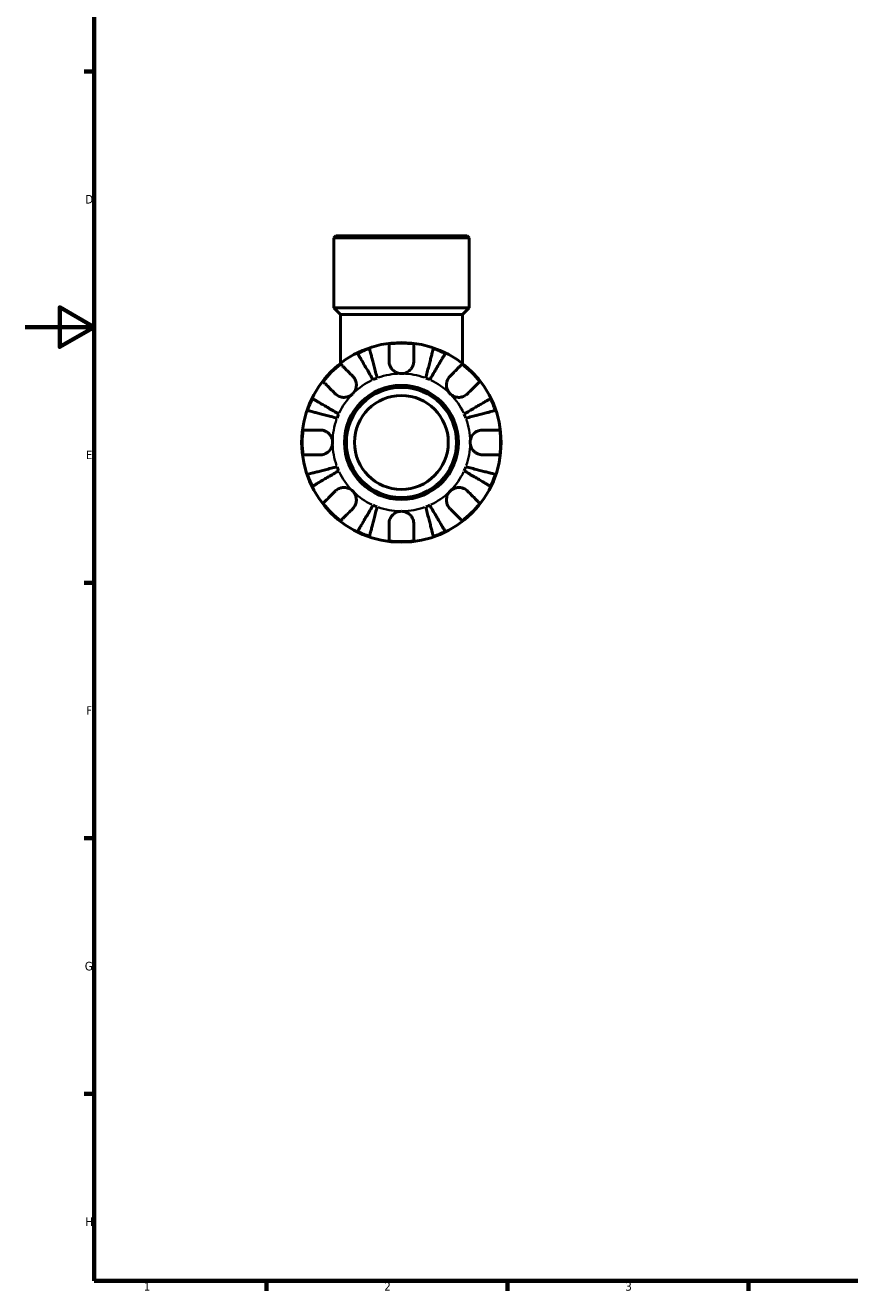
# Model space of a CAD drawing. Header units: millimetres. Extents: x 0 to 905, y 0 to 769.
# Tile 1 of 5: x 0 to 240, y 17 to 385. Entities that reach past the tile are written whole.
import ezdxf

# ---------------------------------------------------------------- set-up
doc = ezdxf.new("R2010")
doc.units = ezdxf.units.MM
for name, color, linetype, lineweight in [('Border (ISO)', 7, 'Continuous', 70), ('Visible (ISO)', 7, 'Continuous', 50), ('Visible Narrow (ISO)', 7, 'Continuous', 35)]:
    doc.layers.add(name, color=color, linetype=linetype, lineweight=lineweight)
doc.styles.add('Note Text (ISO)', font='tahoma.ttf')

# ---------------------------------------------------------------- blocks, each defined once
blk = doc.blocks.new('Borders Default Border')
at = {"layer": 'Border (ISO)'}
for p, q in [((20, 371.25), (17.1, 371.25)), ((20, 222.75), (17.1, 222.75)), ((20, 148.5), (17.1, 148.5)), ((20, 74.25), (17.1, 74.25)), ((70.08, 20), (70.08, 17.1)), ((140.17, 20), (140.17, 17.1)), ((210.25, 20), (210.25, 17.1))]:
    blk.add_line(p, q, dxfattribs=at)
at = {"layer": 'Border (ISO)', "flags": 128}
for points in [[(20, 20), (20, 574), (821, 574), (821, 20), (20, 20)], [(0, 297), (20, 297), (10, 302.77), (10, 291.23), (20, 297)]]:
    blk.add_lwpolyline(points, dxfattribs=at)
at = {"layer": 'Border (ISO)', "color": 232, "true_color": 0xca0064, "char_height": 2.5, "attachment_point": 7, "style": 'Note Text (ISO)'}
for s, insert in [('D', (17.43, 332.88)), ('E', (17.64, 258.63)), ('F', (17.7, 184.38)), ('G', (17.31, 110.08)), ('H', (17.44, 35.88)), ('1', (34.48, 17.1)), ('2', (104.37, 17.1)), ('3', (174.43, 17.05))]:
    blk.add_mtext(s, dxfattribs=dict(at, insert=insert))

msp = doc.modelspace()

# ---------------------------------------------------------------- linework, layer by layer
at = {"layer": 'Visible (ISO)'}
for p, q in [((90.222, 323.491), (89.642, 322.911)), ((90.222, 323.491), (128.44, 323.491)), ((128.44, 323.491), (129.02, 322.911)), ((129.02, 322.911), (89.642, 322.911)), ((89.642, 302.591), (89.642, 322.911)), ((129.02, 302.591), (129.02, 322.911)), ((129.02, 302.591), (89.642, 302.591)), ((91.61, 300.622), (89.642, 302.591)), ((127.051, 300.622), (129.02, 302.591)), ((127.051, 300.622), (91.61, 300.622)), ((91.61, 300.622), (91.61, 286.448)), ((127.051, 300.622), (127.051, 286.448))]:
    msp.add_line(p, q, dxfattribs=at)
for radius in [29, 16.58, 16, 13.631]:
    msp.add_circle((109.331, 263.491), radius, dxfattribs=at)
for radius, start, end in [(28.818, 108.77511, 116.22489), (28.818, 82.82379, 97.17621), (28.818, 63.77511, 71.22489), (28.818, 127.82379, 142.17621), (28.818, 37.82379, 52.17621), (20, 110.66622, 114.33378), (20, 65.66622, 69.33378), (28.818, 153.77511, 161.22489), (28.818, 18.77511, 26.22489), (20, 155.66622, 159.33378), (20, 20.66622, 24.33378), (28.818, 172.82379, 187.17621), (28.818, 352.82379, 7.17621), (28.818, 198.77511, 206.22489), (20, 200.66622, 204.33378), (20, 335.66622, 339.33378), (28.818, 333.77511, 341.22489), (28.818, 217.82379, 232.17621), (20, 245.66622, 249.33378), (20, 290.66622, 294.33378), (28.818, 307.82379, 322.17621), (28.818, 243.77511, 251.22489), (28.818, 288.77511, 296.22489), (28.818, 262.82379, 277.17621)]:
    msp.add_arc((109.331, 263.491), radius, start, end, dxfattribs=at)
for points, knots in [([(100.055, 290.776), (100.085, 290.662), (100.13, 290.49), (100.235, 290.083), (100.306, 289.809), (100.474, 289.156), (100.572, 288.778), (100.769, 288.016), (100.887, 287.562), (101.14, 286.583), (101.275, 286.059), (101.533, 285.061), (101.68, 284.494), (101.979, 283.337), (102.132, 282.746), (102.272, 282.204)], [0.1707461, 0.1707461, 0.1707461, 0.1707461, 0.33284, 0.33284, 0.4994944, 0.4994944, 0.6661487, 0.6661487, 0.8332087, 0.8332087, 1.0002688, 1.0002688, 1.1679728, 1.1679728, 1.3356767, 1.3356767, 1.3356767, 1.3356767]), ([(105.731, 287.091), (105.731, 287.479), (105.731, 287.872), (105.731, 288.753), (105.731, 289.226), (105.731, 290.017), (105.731, 290.408), (105.731, 291.084), (105.731, 291.368), (105.731, 291.788), (105.731, 291.966), (105.731, 292.084)], [4.42788405, 4.42788405, 4.42788405, 4.42788405, 4.5512464, 4.5512464, 4.71913293, 4.71913293, 4.88586959, 4.88586959, 5.05260626, 5.05260626, 5.21400469, 5.21400469, 5.21400469, 5.21400469]), ([(112.931, 292.084), (112.931, 291.966), (112.931, 291.788), (112.931, 291.368), (112.931, 291.084), (112.931, 290.408), (112.931, 290.017), (112.931, 289.226), (112.931, 288.753), (112.931, 287.872), (112.931, 287.479), (112.931, 287.091)], [0.17075309, 0.17075309, 0.17075309, 0.17075309, 0.33215152, 0.33215152, 0.49888818, 0.49888818, 0.66562485, 0.66562485, 0.83351137, 0.83351137, 0.95687373, 0.95687373, 0.95687373, 0.95687373]), ([(116.389, 282.204), (116.529, 282.746), (116.682, 283.337), (116.981, 284.494), (117.128, 285.061), (117.386, 286.059), (117.522, 286.583), (117.775, 287.562), (117.892, 288.016), (118.089, 288.778), (118.187, 289.156), (118.356, 289.809), (118.427, 290.083), (118.532, 290.49), (118.576, 290.662), (118.606, 290.776)], [4.0142509, 4.0142509, 4.0142509, 4.0142509, 4.1819549, 4.1819549, 4.3496588, 4.3496588, 4.5167189, 4.5167189, 4.6837789, 4.6837789, 4.8504333, 4.8504333, 5.0170876, 5.0170876, 5.1791816, 5.1791816, 5.1791816, 5.1791816]), ([(101.09, 281.714), (100.806, 282.196), (100.496, 282.722), (99.889, 283.753), (99.592, 284.257), (99.069, 285.146), (98.794, 285.612), (98.281, 286.482), (98.043, 286.887), (97.643, 287.565), (97.445, 287.902), (97.103, 288.482), (96.959, 288.726), (96.746, 289.088), (96.656, 289.241), (96.596, 289.343)], [4.0142509, 4.0142509, 4.0142509, 4.0142509, 4.1819549, 4.1819549, 4.3496588, 4.3496588, 4.5167189, 4.5167189, 4.6837789, 4.6837789, 4.8504333, 4.8504333, 5.0170876, 5.0170876, 5.1791816, 5.1791816, 5.1791816, 5.1791816]), ([(109.331, 283.491), (109.038, 283.491), (108.746, 283.527), (108.15, 283.675), (107.849, 283.794), (107.166, 284.178), (106.812, 284.479), (106.328, 285.081), (106.166, 285.347), (105.962, 285.807), (105.898, 285.99), (105.805, 286.344), (105.773, 286.515), (105.738, 286.821), (105.731, 286.957), (105.731, 287.091)], [0, 0, 0, 0, 0.08783311, 0.08783311, 0.18435408, 0.18435408, 0.32279749, 0.32279749, 0.41754463, 0.41754463, 0.47774931, 0.47774931, 0.53276241, 0.53276241, 0.57681269, 0.57681269, 0.57681269, 0.57681269]), ([(112.931, 287.091), (112.931, 287.088), (112.931, 287.084), (112.93, 286.891), (112.915, 286.7), (112.855, 286.339), (112.815, 286.17), (112.697, 285.798), (112.614, 285.598), (112.333, 285.068), (112.101, 284.759), (111.501, 284.185), (111.126, 283.94), (110.278, 283.586), (109.807, 283.491), (109.331, 283.491)], [-0.58332629, -0.58332629, -0.58332629, -0.58332629, -0.58206847, -0.58206847, -0.51861604, -0.51861604, -0.4628074, -0.4628074, -0.39473272, -0.39473272, -0.27692423, -0.27692423, -0.14288351, -0.14288351, 0, 0, 0, 0]), ([(122.065, 289.343), (122.005, 289.241), (121.915, 289.088), (121.702, 288.726), (121.558, 288.482), (121.216, 287.902), (121.018, 287.565), (120.618, 286.887), (120.38, 286.482), (119.867, 285.612), (119.593, 285.146), (119.069, 284.257), (118.772, 283.753), (118.165, 282.722), (117.855, 282.196), (117.572, 281.714)], [0.1707461, 0.1707461, 0.1707461, 0.1707461, 0.33284, 0.33284, 0.4994944, 0.4994944, 0.6661487, 0.6661487, 0.8332087, 0.8332087, 1.0002688, 1.0002688, 1.1679728, 1.1679728, 1.3356767, 1.3356767, 1.3356767, 1.3356767]), ([(91.658, 286.255), (91.742, 286.171), (91.868, 286.046), (92.165, 285.749), (92.365, 285.548), (92.843, 285.07), (93.12, 284.793), (93.679, 284.234), (94.013, 283.9), (94.637, 283.276), (94.914, 282.999), (95.189, 282.725)], [0.17075309, 0.17075309, 0.17075309, 0.17075309, 0.33215152, 0.33215152, 0.49888818, 0.49888818, 0.66562485, 0.66562485, 0.83351137, 0.83351137, 0.95687373, 0.95687373, 0.95687373, 0.95687373]), ([(123.473, 282.725), (123.747, 282.999), (124.025, 283.276), (124.648, 283.9), (124.982, 284.234), (125.541, 284.793), (125.818, 285.07), (126.296, 285.548), (126.497, 285.749), (126.794, 286.046), (126.919, 286.171), (127.003, 286.255)], [4.42788405, 4.42788405, 4.42788405, 4.42788405, 4.5512464, 4.5512464, 4.71913293, 4.71913293, 4.88586959, 4.88586959, 5.05260626, 5.05260626, 5.21400469, 5.21400469, 5.21400469, 5.21400469]), ([(90.097, 277.633), (89.823, 277.908), (89.546, 278.185), (88.922, 278.809), (88.588, 279.143), (88.029, 279.702), (87.752, 279.979), (87.274, 280.457), (87.073, 280.657), (86.776, 280.954), (86.651, 281.08), (86.567, 281.164)], [4.42788405, 4.42788405, 4.42788405, 4.42788405, 4.5512464, 4.5512464, 4.71913293, 4.71913293, 4.88586959, 4.88586959, 5.05260626, 5.05260626, 5.21400469, 5.21400469, 5.21400469, 5.21400469]), ([(95.189, 282.725), (95.277, 282.636), (95.362, 282.542), (95.587, 282.264), (95.716, 282.07), (95.941, 281.643), (96.035, 281.411), (96.201, 280.831), (96.248, 280.478), (96.235, 279.672), (96.144, 279.227), (95.791, 278.37), (95.525, 277.97), (95.189, 277.633)], [-0.58004807, -0.58004807, -0.58004807, -0.58004807, -0.5384523, -0.5384523, -0.46383793, -0.46383793, -0.3862639, -0.3862639, -0.27840269, -0.27840269, -0.14277912, -0.14277912, 0, 0, 0, 0]), ([(123.473, 277.633), (123.29, 277.817), (123.127, 278.019), (122.838, 278.471), (122.716, 278.72), (122.494, 279.348), (122.425, 279.734), (122.413, 280.487), (122.463, 280.848), (122.635, 281.434), (122.729, 281.663), (122.957, 282.088), (123.088, 282.282), (123.309, 282.553), (123.389, 282.641), (123.473, 282.725)], [0, 0, 0, 0, 0.07774953, 0.07774953, 0.16081914, 0.16081914, 0.27783798, 0.27783798, 0.3882896, 0.3882896, 0.46542959, 0.46542959, 0.54035429, 0.54035429, 0.57953204, 0.57953204, 0.57953204, 0.57953204]), ([(132.094, 281.164), (132.011, 281.08), (131.885, 280.954), (131.588, 280.657), (131.387, 280.457), (130.909, 279.979), (130.632, 279.702), (130.073, 279.143), (129.739, 278.809), (129.116, 278.185), (128.838, 277.908), (128.564, 277.633)], [0.17075309, 0.17075309, 0.17075309, 0.17075309, 0.33215152, 0.33215152, 0.49888818, 0.49888818, 0.66562485, 0.66562485, 0.83351137, 0.83351137, 0.95687373, 0.95687373, 0.95687373, 0.95687373]), ([(83.479, 276.226), (83.581, 276.166), (83.734, 276.076), (84.096, 275.863), (84.34, 275.719), (84.92, 275.377), (85.257, 275.179), (85.935, 274.779), (86.34, 274.541), (87.21, 274.028), (87.676, 273.753), (88.565, 273.23), (89.069, 272.933), (90.1, 272.326), (90.626, 272.016), (91.108, 271.732)], [0.1707461, 0.1707461, 0.1707461, 0.1707461, 0.33284, 0.33284, 0.4994944, 0.4994944, 0.6661487, 0.6661487, 0.8332087, 0.8332087, 1.0002688, 1.0002688, 1.1679728, 1.1679728, 1.3356767, 1.3356767, 1.3356767, 1.3356767]), ([(95.189, 277.633), (95.005, 277.45), (94.803, 277.287), (94.351, 276.998), (94.102, 276.876), (93.474, 276.655), (93.088, 276.586), (92.335, 276.574), (91.974, 276.624), (91.388, 276.795), (91.159, 276.89), (90.734, 277.117), (90.54, 277.248), (90.269, 277.47), (90.181, 277.55), (90.097, 277.633)], [0, 0, 0, 0, 0.07774953, 0.07774953, 0.16081914, 0.16081914, 0.27783798, 0.27783798, 0.3882896, 0.3882896, 0.46542959, 0.46542959, 0.54035429, 0.54035429, 0.57953204, 0.57953204, 0.57953204, 0.57953204]), ([(128.564, 277.633), (128.475, 277.545), (128.381, 277.46), (128.103, 277.235), (127.909, 277.106), (127.482, 276.881), (127.251, 276.787), (126.67, 276.621), (126.318, 276.574), (125.511, 276.587), (125.066, 276.678), (124.209, 277.031), (123.809, 277.297), (123.473, 277.633)], [-0.58004807, -0.58004807, -0.58004807, -0.58004807, -0.5384523, -0.5384523, -0.46383793, -0.46383793, -0.3862639, -0.3862639, -0.27840269, -0.27840269, -0.14277912, -0.14277912, 0, 0, 0, 0]), ([(127.554, 271.732), (128.036, 272.016), (128.562, 272.326), (129.592, 272.933), (130.096, 273.23), (130.985, 273.753), (131.451, 274.028), (132.322, 274.541), (132.726, 274.779), (133.405, 275.179), (133.741, 275.377), (134.322, 275.719), (134.566, 275.863), (134.928, 276.076), (135.081, 276.166), (135.183, 276.226)], [4.0142509, 4.0142509, 4.0142509, 4.0142509, 4.1819549, 4.1819549, 4.3496588, 4.3496588, 4.5167189, 4.5167189, 4.6837789, 4.6837789, 4.8504333, 4.8504333, 5.0170876, 5.0170876, 5.1791816, 5.1791816, 5.1791816, 5.1791816]), ([(90.618, 270.55), (90.076, 270.69), (89.485, 270.843), (88.328, 271.142), (87.761, 271.289), (86.763, 271.547), (86.239, 271.682), (85.26, 271.935), (84.806, 272.053), (84.044, 272.25), (83.666, 272.348), (83.013, 272.516), (82.739, 272.587), (82.332, 272.692), (82.16, 272.737), (82.046, 272.767)], [4.0142509, 4.0142509, 4.0142509, 4.0142509, 4.1819549, 4.1819549, 4.3496588, 4.3496588, 4.5167189, 4.5167189, 4.6837789, 4.6837789, 4.8504333, 4.8504333, 5.0170876, 5.0170876, 5.1791816, 5.1791816, 5.1791816, 5.1791816]), ([(136.615, 272.767), (136.501, 272.737), (136.329, 272.692), (135.922, 272.587), (135.648, 272.516), (134.996, 272.348), (134.618, 272.25), (133.855, 272.053), (133.401, 271.935), (132.423, 271.682), (131.899, 271.547), (130.901, 271.289), (130.334, 271.142), (129.176, 270.843), (128.585, 270.69), (128.044, 270.55)], [0.1707461, 0.1707461, 0.1707461, 0.1707461, 0.33284, 0.33284, 0.4994944, 0.4994944, 0.6661487, 0.6661487, 0.8332087, 0.8332087, 1.0002688, 1.0002688, 1.1679728, 1.1679728, 1.3356767, 1.3356767, 1.3356767, 1.3356767]), ([(80.738, 267.091), (80.856, 267.091), (81.034, 267.091), (81.454, 267.091), (81.738, 267.091), (82.414, 267.091), (82.805, 267.091), (83.596, 267.091), (84.068, 267.091), (84.95, 267.091), (85.343, 267.091), (85.731, 267.091)], [0.17075309, 0.17075309, 0.17075309, 0.17075309, 0.33215152, 0.33215152, 0.49888818, 0.49888818, 0.66562485, 0.66562485, 0.83351137, 0.83351137, 0.95687373, 0.95687373, 0.95687373, 0.95687373]), ([(85.731, 267.091), (85.874, 267.091), (86.018, 267.083), (86.378, 267.039), (86.592, 266.994), (87.033, 266.856), (87.257, 266.761), (87.783, 266.47), (88.069, 266.252), (88.631, 265.67), (88.88, 265.292), (89.237, 264.437), (89.331, 263.967), (89.331, 263.491)], [-0.57647647, -0.57647647, -0.57647647, -0.57647647, -0.52968676, -0.52968676, -0.46054026, -0.46054026, -0.38562403, -0.38562403, -0.27730827, -0.27730827, -0.14258086, -0.14258086, 0, 0, 0, 0]), ([(129.331, 263.491), (129.331, 263.772), (129.363, 264.051), (129.498, 264.619), (129.606, 264.904), (129.964, 265.582), (130.257, 265.945), (130.851, 266.447), (131.119, 266.618), (131.611, 266.849), (131.827, 266.925), (132.27, 267.038), (132.496, 267.072), (132.79, 267.089), (132.861, 267.091), (132.931, 267.091)], [-2.49913258, -2.49913258, -2.49913258, -2.49913258, -2.41505436, -2.41505436, -2.32384732, -2.32384732, -2.1841143, -2.1841143, -2.08674766, -2.08674766, -2.01440674, -2.01440674, -1.93994266, -1.93994266, -1.91637503, -1.91637503, -1.91637503, -1.91637503]), ([(132.931, 267.091), (133.318, 267.091), (133.711, 267.091), (134.593, 267.091), (135.065, 267.091), (135.856, 267.091), (136.248, 267.091), (136.923, 267.091), (137.207, 267.091), (137.627, 267.091), (137.805, 267.091), (137.923, 267.091)], [4.42788405, 4.42788405, 4.42788405, 4.42788405, 4.5512464, 4.5512464, 4.71913293, 4.71913293, 4.88586959, 4.88586959, 5.05260626, 5.05260626, 5.21400469, 5.21400469, 5.21400469, 5.21400469]), ([(89.331, 263.491), (89.331, 263.211), (89.298, 262.932), (89.163, 262.363), (89.056, 262.078), (88.698, 261.4), (88.405, 261.038), (87.81, 260.535), (87.543, 260.365), (87.05, 260.134), (86.835, 260.057), (86.391, 259.945), (86.166, 259.911), (85.871, 259.893), (85.801, 259.891), (85.731, 259.891)], [-2.49913258, -2.49913258, -2.49913258, -2.49913258, -2.41505436, -2.41505436, -2.32384732, -2.32384732, -2.1841143, -2.1841143, -2.08674766, -2.08674766, -2.01440674, -2.01440674, -1.93994266, -1.93994266, -1.91637503, -1.91637503, -1.91637503, -1.91637503]), ([(132.931, 259.891), (132.788, 259.891), (132.643, 259.9), (132.284, 259.943), (132.069, 259.989), (131.628, 260.127), (131.404, 260.222), (130.879, 260.512), (130.593, 260.73), (130.03, 261.312), (129.781, 261.691), (129.425, 262.545), (129.331, 263.016), (129.331, 263.491)], [-0.57647647, -0.57647647, -0.57647647, -0.57647647, -0.52968676, -0.52968676, -0.46054026, -0.46054026, -0.38562403, -0.38562403, -0.27730827, -0.27730827, -0.14258086, -0.14258086, 0, 0, 0, 0]), ([(85.731, 259.891), (85.343, 259.891), (84.95, 259.891), (84.068, 259.891), (83.596, 259.891), (82.805, 259.891), (82.414, 259.891), (81.738, 259.891), (81.454, 259.891), (81.034, 259.891), (80.856, 259.891), (80.738, 259.891)], [4.42788405, 4.42788405, 4.42788405, 4.42788405, 4.5512464, 4.5512464, 4.71913293, 4.71913293, 4.88586959, 4.88586959, 5.05260626, 5.05260626, 5.21400469, 5.21400469, 5.21400469, 5.21400469]), ([(137.923, 259.891), (137.805, 259.891), (137.627, 259.891), (137.207, 259.891), (136.923, 259.891), (136.248, 259.891), (135.856, 259.891), (135.065, 259.891), (134.593, 259.891), (133.711, 259.891), (133.318, 259.891), (132.931, 259.891)], [0.17075309, 0.17075309, 0.17075309, 0.17075309, 0.33215152, 0.33215152, 0.49888818, 0.49888818, 0.66562485, 0.66562485, 0.83351137, 0.83351137, 0.95687373, 0.95687373, 0.95687373, 0.95687373]), ([(82.046, 254.216), (82.16, 254.246), (82.332, 254.29), (82.739, 254.395), (83.013, 254.466), (83.666, 254.635), (84.044, 254.733), (84.806, 254.93), (85.26, 255.047), (86.239, 255.3), (86.763, 255.436), (87.761, 255.694), (88.328, 255.841), (89.485, 256.14), (90.076, 256.293), (90.618, 256.433)], [0.1707461, 0.1707461, 0.1707461, 0.1707461, 0.33284, 0.33284, 0.4994944, 0.4994944, 0.6661487, 0.6661487, 0.8332087, 0.8332087, 1.0002688, 1.0002688, 1.1679728, 1.1679728, 1.3356767, 1.3356767, 1.3356767, 1.3356767]), ([(91.108, 255.25), (90.626, 254.967), (90.1, 254.657), (89.069, 254.05), (88.565, 253.753), (87.676, 253.229), (87.21, 252.955), (86.34, 252.442), (85.935, 252.204), (85.257, 251.804), (84.92, 251.606), (84.34, 251.264), (84.096, 251.12), (83.734, 250.907), (83.581, 250.817), (83.479, 250.757)], [4.0142509, 4.0142509, 4.0142509, 4.0142509, 4.1819549, 4.1819549, 4.3496588, 4.3496588, 4.5167189, 4.5167189, 4.6837789, 4.6837789, 4.8504333, 4.8504333, 5.0170876, 5.0170876, 5.1791816, 5.1791816, 5.1791816, 5.1791816]), ([(135.183, 250.757), (135.081, 250.817), (134.928, 250.907), (134.566, 251.12), (134.322, 251.264), (133.741, 251.606), (133.405, 251.804), (132.726, 252.204), (132.322, 252.442), (131.451, 252.955), (130.985, 253.229), (130.096, 253.753), (129.592, 254.05), (128.562, 254.657), (128.036, 254.967), (127.554, 255.25)], [0.1707461, 0.1707461, 0.1707461, 0.1707461, 0.33284, 0.33284, 0.4994944, 0.4994944, 0.6661487, 0.6661487, 0.8332087, 0.8332087, 1.0002688, 1.0002688, 1.1679728, 1.1679728, 1.3356767, 1.3356767, 1.3356767, 1.3356767]), ([(128.044, 256.433), (128.585, 256.293), (129.176, 256.14), (130.334, 255.841), (130.901, 255.694), (131.899, 255.436), (132.423, 255.3), (133.401, 255.047), (133.855, 254.93), (134.618, 254.733), (134.996, 254.635), (135.648, 254.466), (135.922, 254.395), (136.329, 254.29), (136.501, 254.246), (136.615, 254.216)], [4.0142509, 4.0142509, 4.0142509, 4.0142509, 4.1819549, 4.1819549, 4.3496588, 4.3496588, 4.5167189, 4.5167189, 4.6837789, 4.6837789, 4.8504333, 4.8504333, 5.0170876, 5.0170876, 5.1791816, 5.1791816, 5.1791816, 5.1791816]), ([(90.097, 249.349), (90.186, 249.438), (90.28, 249.523), (90.558, 249.747), (90.752, 249.876), (91.179, 250.102), (91.411, 250.196), (91.991, 250.361), (92.344, 250.409), (93.15, 250.396), (93.595, 250.305), (94.452, 249.952), (94.852, 249.686), (95.189, 249.349)], [-0.58004807, -0.58004807, -0.58004807, -0.58004807, -0.5384523, -0.5384523, -0.46383793, -0.46383793, -0.3862639, -0.3862639, -0.27840269, -0.27840269, -0.14277912, -0.14277912, 0, 0, 0, 0]), ([(123.473, 249.349), (123.656, 249.532), (123.859, 249.695), (124.31, 249.984), (124.559, 250.106), (125.188, 250.328), (125.573, 250.397), (126.327, 250.409), (126.688, 250.359), (127.273, 250.187), (127.502, 250.093), (127.927, 249.865), (128.121, 249.734), (128.392, 249.513), (128.481, 249.433), (128.564, 249.349)], [0, 0, 0, 0, 0.07774953, 0.07774953, 0.16081914, 0.16081914, 0.27783798, 0.27783798, 0.3882896, 0.3882896, 0.46542959, 0.46542959, 0.54035429, 0.54035429, 0.57953204, 0.57953204, 0.57953204, 0.57953204]), ([(86.567, 245.819), (86.651, 245.903), (86.776, 246.028), (87.073, 246.325), (87.274, 246.526), (87.752, 247.004), (88.029, 247.281), (88.588, 247.84), (88.922, 248.174), (89.546, 248.797), (89.823, 249.075), (90.097, 249.349)], [0.17075309, 0.17075309, 0.17075309, 0.17075309, 0.33215152, 0.33215152, 0.49888818, 0.49888818, 0.66562485, 0.66562485, 0.83351137, 0.83351137, 0.95687373, 0.95687373, 0.95687373, 0.95687373]), ([(95.189, 249.349), (95.372, 249.166), (95.535, 248.963), (95.824, 248.512), (95.946, 248.263), (96.167, 247.634), (96.236, 247.249), (96.248, 246.495), (96.198, 246.134), (96.027, 245.549), (95.932, 245.32), (95.705, 244.895), (95.574, 244.701), (95.352, 244.43), (95.272, 244.341), (95.189, 244.258)], [0, 0, 0, 0, 0.07774953, 0.07774953, 0.16081914, 0.16081914, 0.27783798, 0.27783798, 0.3882896, 0.3882896, 0.46542959, 0.46542959, 0.54035429, 0.54035429, 0.57953204, 0.57953204, 0.57953204, 0.57953204]), ([(123.473, 244.258), (123.384, 244.347), (123.299, 244.441), (123.075, 244.719), (122.946, 244.913), (122.72, 245.34), (122.626, 245.571), (122.461, 246.152), (122.413, 246.504), (122.426, 247.311), (122.517, 247.756), (122.87, 248.613), (123.136, 249.013), (123.473, 249.349)], [-0.58004807, -0.58004807, -0.58004807, -0.58004807, -0.5384523, -0.5384523, -0.46383793, -0.46383793, -0.3862639, -0.3862639, -0.27840269, -0.27840269, -0.14277912, -0.14277912, 0, 0, 0, 0]), ([(128.564, 249.349), (128.838, 249.075), (129.116, 248.797), (129.739, 248.174), (130.073, 247.84), (130.632, 247.281), (130.909, 247.004), (131.387, 246.526), (131.588, 246.325), (131.885, 246.028), (132.011, 245.903), (132.094, 245.819)], [4.42788405, 4.42788405, 4.42788405, 4.42788405, 4.5512464, 4.5512464, 4.71913293, 4.71913293, 4.88586959, 4.88586959, 5.05260626, 5.05260626, 5.21400469, 5.21400469, 5.21400469, 5.21400469]), ([(95.189, 244.258), (94.914, 243.984), (94.637, 243.706), (94.013, 243.083), (93.679, 242.749), (93.12, 242.19), (92.843, 241.913), (92.365, 241.435), (92.165, 241.234), (91.868, 240.937), (91.742, 240.811), (91.658, 240.728)], [4.42788405, 4.42788405, 4.42788405, 4.42788405, 4.5512464, 4.5512464, 4.71913293, 4.71913293, 4.88586959, 4.88586959, 5.05260626, 5.05260626, 5.21400469, 5.21400469, 5.21400469, 5.21400469]), ([(96.596, 237.639), (96.656, 237.741), (96.746, 237.894), (96.959, 238.256), (97.103, 238.5), (97.445, 239.081), (97.643, 239.417), (98.043, 240.096), (98.281, 240.5), (98.794, 241.371), (99.069, 241.837), (99.592, 242.726), (99.889, 243.23), (100.496, 244.26), (100.806, 244.786), (101.09, 245.268)], [0.1707461, 0.1707461, 0.1707461, 0.1707461, 0.33284, 0.33284, 0.4994944, 0.4994944, 0.6661487, 0.6661487, 0.8332087, 0.8332087, 1.0002688, 1.0002688, 1.1679728, 1.1679728, 1.3356767, 1.3356767, 1.3356767, 1.3356767]), ([(102.272, 244.778), (102.132, 244.237), (101.979, 243.646), (101.68, 242.488), (101.533, 241.921), (101.275, 240.923), (101.14, 240.399), (100.887, 239.421), (100.769, 238.967), (100.572, 238.204), (100.474, 237.826), (100.306, 237.174), (100.235, 236.9), (100.13, 236.493), (100.085, 236.321), (100.055, 236.207)], [4.0142509, 4.0142509, 4.0142509, 4.0142509, 4.1819549, 4.1819549, 4.3496588, 4.3496588, 4.5167189, 4.5167189, 4.6837789, 4.6837789, 4.8504333, 4.8504333, 5.0170876, 5.0170876, 5.1791816, 5.1791816, 5.1791816, 5.1791816]), ([(105.731, 239.891), (105.731, 240.034), (105.739, 240.179), (105.783, 240.538), (105.828, 240.753), (105.966, 241.194), (106.061, 241.418), (106.352, 241.943), (106.57, 242.229), (107.152, 242.792), (107.53, 243.041), (108.385, 243.397), (108.855, 243.491), (109.331, 243.491)], [-0.57647647, -0.57647647, -0.57647647, -0.57647647, -0.52968676, -0.52968676, -0.46054026, -0.46054026, -0.38562403, -0.38562403, -0.27730827, -0.27730827, -0.14258086, -0.14258086, 0, 0, 0, 0]), ([(109.331, 243.491), (109.611, 243.491), (109.89, 243.459), (110.459, 243.324), (110.744, 243.216), (111.422, 242.858), (111.784, 242.565), (112.287, 241.971), (112.457, 241.703), (112.688, 241.211), (112.765, 240.995), (112.877, 240.552), (112.911, 240.326), (112.929, 240.032), (112.931, 239.961), (112.931, 239.891)], [-2.49913258, -2.49913258, -2.49913258, -2.49913258, -2.41505436, -2.41505436, -2.32384732, -2.32384732, -2.1841143, -2.1841143, -2.08674766, -2.08674766, -2.01440674, -2.01440674, -1.93994266, -1.93994266, -1.91637503, -1.91637503, -1.91637503, -1.91637503]), ([(118.606, 236.207), (118.576, 236.321), (118.532, 236.493), (118.427, 236.9), (118.356, 237.174), (118.187, 237.826), (118.089, 238.204), (117.892, 238.967), (117.775, 239.421), (117.522, 240.399), (117.386, 240.923), (117.128, 241.921), (116.981, 242.488), (116.682, 243.646), (116.529, 244.237), (116.389, 244.778)], [0.1707461, 0.1707461, 0.1707461, 0.1707461, 0.33284, 0.33284, 0.4994944, 0.4994944, 0.6661487, 0.6661487, 0.8332087, 0.8332087, 1.0002688, 1.0002688, 1.1679728, 1.1679728, 1.3356767, 1.3356767, 1.3356767, 1.3356767]), ([(117.572, 245.268), (117.855, 244.786), (118.165, 244.26), (118.772, 243.23), (119.069, 242.726), (119.593, 241.837), (119.867, 241.371), (120.38, 240.5), (120.618, 240.096), (121.018, 239.417), (121.216, 239.081), (121.558, 238.5), (121.702, 238.256), (121.915, 237.894), (122.005, 237.741), (122.065, 237.639)], [4.0142509, 4.0142509, 4.0142509, 4.0142509, 4.1819549, 4.1819549, 4.3496588, 4.3496588, 4.5167189, 4.5167189, 4.6837789, 4.6837789, 4.8504333, 4.8504333, 5.0170876, 5.0170876, 5.1791816, 5.1791816, 5.1791816, 5.1791816]), ([(127.003, 240.728), (126.919, 240.811), (126.794, 240.937), (126.497, 241.234), (126.296, 241.435), (125.818, 241.913), (125.541, 242.19), (124.982, 242.749), (124.648, 243.083), (124.025, 243.706), (123.747, 243.984), (123.473, 244.258)], [0.17075309, 0.17075309, 0.17075309, 0.17075309, 0.33215152, 0.33215152, 0.49888818, 0.49888818, 0.66562485, 0.66562485, 0.83351137, 0.83351137, 0.95687373, 0.95687373, 0.95687373, 0.95687373]), ([(105.731, 234.899), (105.731, 235.017), (105.731, 235.195), (105.731, 235.615), (105.731, 235.899), (105.731, 236.574), (105.731, 236.966), (105.731, 237.757), (105.731, 238.229), (105.731, 239.111), (105.731, 239.504), (105.731, 239.891)], [0.17075309, 0.17075309, 0.17075309, 0.17075309, 0.33215152, 0.33215152, 0.49888818, 0.49888818, 0.66562485, 0.66562485, 0.83351137, 0.83351137, 0.95687373, 0.95687373, 0.95687373, 0.95687373]), ([(112.931, 239.891), (112.931, 239.504), (112.931, 239.111), (112.931, 238.229), (112.931, 237.757), (112.931, 236.966), (112.931, 236.574), (112.931, 235.899), (112.931, 235.615), (112.931, 235.195), (112.931, 235.017), (112.931, 234.899)], [4.42788405, 4.42788405, 4.42788405, 4.42788405, 4.5512464, 4.5512464, 4.71913293, 4.71913293, 4.88586959, 4.88586959, 5.05260626, 5.05260626, 5.21400469, 5.21400469, 5.21400469, 5.21400469])]:
    msp.add_open_spline(points, degree=3, knots=knots, dxfattribs=at)
at = {"layer": 'Visible Narrow (ISO)'}
for start, end in [(91.03331, 109.63291), (70.36709, 88.96669), (115.36709, 133.96669), (46.03331, 64.63291), (136.03331, 154.63291), (25.36709, 43.96669), (160.36709, 178.96669), (1.03331, 19.63291), (181.03331, 199.63291), (340.36709, 358.96669), (205.36709, 223.96669), (316.03331, 334.63291), (226.03331, 244.63291), (295.36709, 313.96669), (250.36709, 268.96669), (271.03331, 289.63291)]:
    msp.add_arc((109.331, 263.491), 20, start, end, dxfattribs=at)

# ---------------------------------------------------------------- block references
msp.add_blockref('Borders Default Border', (0, 0))

doc.saveas('drawing.dxf')
